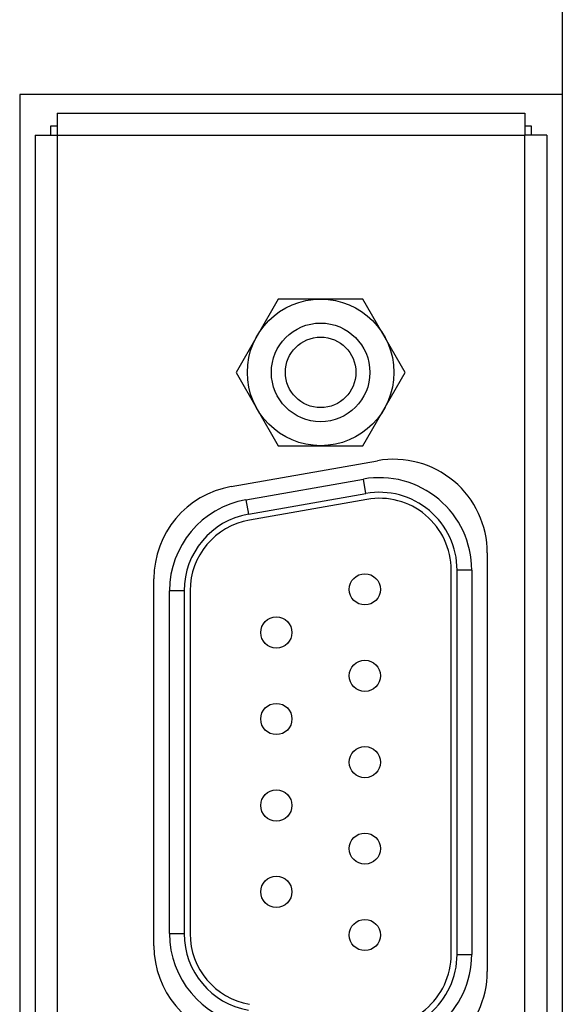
# Model space of a CAD drawing. Header units: millimetres. Extents: x 0 to 594, y 1 to 420.
# Tile 87 of 214: x 114 to 123, y 251 to 266. Entities that reach past the tile are written whole.
import ezdxf

# ---------------------------------------------------------------- set-up
doc = ezdxf.new("R2010")
doc.units = ezdxf.units.MM
doc.header["$LTSCALE"] = 32.67
for name, color, linetype in [('61758N-0_DXF_CONTINUOUS_LINE', 7, 'CONTINUOUS'), ('61852N-2_DXF_CONTINUOUS_LINE', 7, 'CONTINUOUS'), ('C-1734351-1-DXF_CONTINUOUS_LINE', 7, 'CONTINUOUS'), ('U1-PXC_18472DXF_CONTINUOUS_LINE', 7, 'CONTINUOUS')]:
    doc.layers.add(name, color=color, linetype=linetype)

msp = doc.modelspace()

# ---------------------------------------------------------------- linework, layer by layer
at = {"layer": '61758N-0_DXF_CONTINUOUS_LINE', "color": 7, "linetype": 'Continuous'}
for p, q in [((114.8919, 264.9687), (114.8919, 264.6187)), ((114.8919, 264.9687), (122.3919, 264.9687)), ((122.3919, 264.9687), (122.3919, 264.6187)), ((114.5419, 264.6187), (114.5419, 238.7437)), ((114.5419, 264.6187), (114.8919, 264.6187)), ((122.7419, 264.6187), (122.3919, 264.6187)), ((122.7419, 264.6187), (122.7419, 204.4187)), ((117.684, 258.9865), (120.029, 259.4)), ((121.7894, 257.9228), (121.7894, 251.2146)), ((116.4444, 251.6281), (116.4444, 257.5093))]:
    msp.add_line(p, q, dxfattribs=at)
at = {"layer": '61758N-0_DXF_CONTINUOUS_LINE', "color": 9, "linetype": 'Continuous'}
for p, q in [((114.8919, 264.6187), (114.8919, 238.7437)), ((114.8919, 264.6187), (122.3919, 264.6187)), ((122.3919, 204.4187), (122.3919, 264.6187))]:
    msp.add_line(p, q, dxfattribs=at)
at = {"layer": '61758N-0_DXF_CONTINUOUS_LINE', "color": 7, "linetype": 'Continuous'}
for centre, start, end in [((120.2894, 257.9228), 0, 100), ((117.9444, 257.5093), 100, 180), ((117.9444, 251.6281), 180, 260), ((120.2894, 251.2146), 260, 360)]:
    msp.add_arc(centre, 1.5, start, end, dxfattribs=at)
at = {"layer": '61852N-2_DXF_CONTINUOUS_LINE', "color": 7, "linetype": 'Continuous'}
for p, q in [((114.2919, 265.2687), (114.2919, 238.7437)), ((122.9919, 265.2687), (114.2919, 265.2687)), ((114.7919, 264.6187), (114.7919, 264.7687)), ((114.7919, 264.7687), (114.8919, 264.7687)), ((122.3919, 264.7687), (122.4919, 264.7687)), ((122.4919, 264.7687), (122.4919, 264.6187))]:
    msp.add_line(p, q, dxfattribs=at)
at = {"layer": 'C-1734351-1-DXF_CONTINUOUS_LINE', "color": 7, "linetype": 'Continuous'}
for p, q in [((118.4385, 261.9912), (117.7602, 260.8162)), ((119.7953, 261.9912), (118.4385, 261.9912)), ((120.4737, 260.8162), (119.7953, 261.9912)), ((117.7602, 260.8162), (118.4385, 259.6412)), ((119.7953, 259.6412), (120.4737, 260.8162)), ((118.4385, 259.6412), (119.7953, 259.6412)), ((117.9174, 258.7738), (119.8024, 259.1062)), ((117.9582, 258.5427), (119.8432, 258.8751)), ((119.8597, 258.7812), (117.9747, 258.4488)), ((121.2094, 251.4887), (121.2094, 257.6487)), ((121.3048, 251.4887), (121.3048, 257.6487)), ((121.5394, 257.6487), (121.5394, 251.4887)), ((116.6944, 251.8211), (116.6944, 257.3163)), ((116.9291, 257.3163), (116.9291, 251.8211)), ((117.0244, 257.3163), (117.0244, 251.8211))]:
    msp.add_line(p, q, dxfattribs=at)
at = {"layer": 'C-1734351-1-DXF_CONTINUOUS_LINE', "color": 9, "linetype": 'Continuous'}
for p, q in [((119.8432, 258.8751), (119.8024, 259.1062)), ((117.9174, 258.7738), (117.9582, 258.5427)), ((121.5394, 257.6487), (121.3048, 257.6487)), ((116.9291, 257.3163), (116.6944, 257.3163)), ((116.6944, 251.8211), (116.9291, 251.8211)), ((121.3048, 251.4887), (121.5394, 251.4887))]:
    msp.add_line(p, q, dxfattribs=at)
at = {"layer": 'C-1734351-1-DXF_CONTINUOUS_LINE', "color": 7, "linetype": 'Continuous'}
for centre, radius in [((119.1169, 260.8162), 1.175), ((119.1169, 260.8162), 0.7902), ((119.1169, 260.8162), 0.5652), ((119.8269, 257.3387), 0.25), ((118.4069, 256.6462), 0.25), ((119.8269, 255.9537), 0.25), ((118.4069, 255.2612), 0.25), ((119.8269, 254.5687), 0.25), ((118.4069, 253.8762), 0.25), ((119.8269, 253.1837), 0.25), ((118.4069, 252.4912), 0.25), ((119.8269, 251.7987), 0.25)]:
    msp.add_circle(centre, radius, dxfattribs=at)
for centre, radius, start, end in [((120.0594, 257.6487), 1.48, 0, 100), ((120.0594, 257.6487), 1.2453, 0, 100), ((120.0594, 257.6487), 1.15, 0, 100), ((118.1744, 257.3163), 1.48, 100, 180), ((118.1744, 257.3163), 1.2453, 100, 180), ((118.1744, 257.3163), 1.15, 100, 180), ((118.1744, 251.8211), 1.48, 180, 260), ((118.1744, 251.8211), 1.2453, 180, 260), ((118.1744, 251.8211), 1.15, 180, 260), ((120.0594, 251.4887), 1.48, 260, 360), ((120.0594, 251.4887), 1.2453, 260, 360), ((120.0594, 251.4887), 1.15, 260, 360)]:
    msp.add_arc(centre, radius, start, end, dxfattribs=at)
at = {"layer": 'U1-PXC_18472DXF_CONTINUOUS_LINE', "color": 7, "linetype": 'Continuous'}
msp.add_line((122.9919, 273.5187), (122.9919, 245.4187), dxfattribs=at)

doc.saveas('drawing.dxf')
